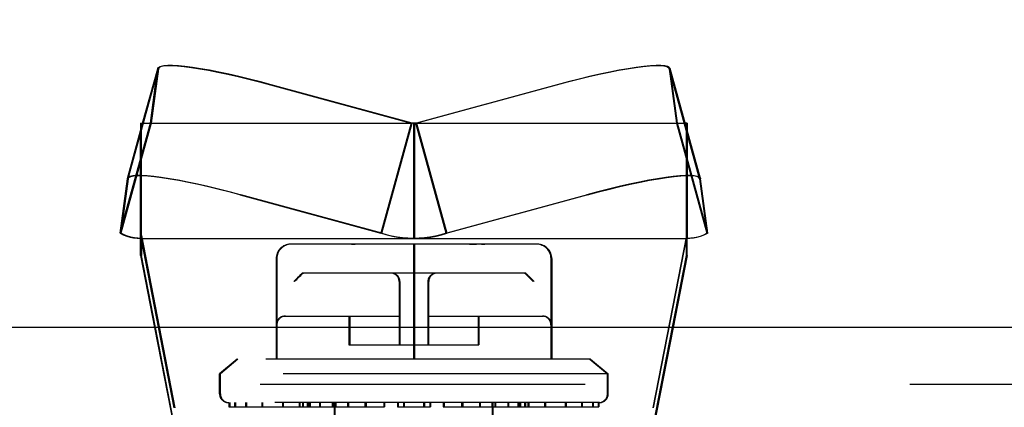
# Model space of a CAD drawing. Header units: inches. Extents: x 0 to 81, y 0 to 52.4.
# Tile 31 of 46: x 35.668 to 37.017, y 49.236 to 49.766. Entities that reach past the tile are written whole.
import ezdxf

# ---------------------------------------------------------------- set-up
doc = ezdxf.new("R2010")
doc.units = ezdxf.units.IN
doc.header["$LTSCALE"] = 4.452381
doc.header["$MEASUREMENT"] = 0
doc.linetypes.add('HIDDEN', pattern=[0.2, 0.1, -0.1])
doc.layers.get('0').update_dxf_attribs({"linetype": 'CONTINUOUS'})
doc.layers.add('DEFAULT_2', color=8, linetype='HIDDEN')
doc.layers.add('DIMENSIONS', color=7, linetype='CONTINUOUS')
doc.styles.get("Standard").update_dxf_attribs({"font": 'txt', "width": 0.8})
doc.dimstyles.new('DIMSTYLE_1', dxfattribs={"dimtxt": 0.404762, "dimasz": 0.47619, "dimexe": 0.09, "dimexo": 0.07, "dimgap": 0.0425, "dimtad": 0, "dimtih": 1, "dimtoh": 1, "dimdec": 3, "dimzin": 4, "dimdsep": 46, "dimtxsty": 'Standard', "dimblk": '_FILLED', "dimblk1": '_FILLED', "dimblk2": '_FILLED', "dimcen": 0.09, "dimadec": 0, "dimazin": 0, "dimtfac": 1, "dimtdec": 3, "dimtofl": 0, "dimtmove": 0, "dimatfit": 3, "dimldrblk": '_FILLED', "dimfxl": 0, "dimtolj": 1, "dimtzin": 4, "dimarcsym": 0})

# ---------------------------------------------------------------- blocks, each defined once
blk = doc.blocks.new('_FILLED')
at = {"color": 0, "linetype": 'ByBlock'}
blk.add_solid([(0, 0), (-1, 0.2), (-1, -0.2)], dxfattribs=at)
blk = doc.blocks.new('*D6')
at = {"layer": 'DIMENSIONS', "color": 2, "linetype": 'Continuous'}
for p, q in [((29.5621, 49.1158), (29.5621, 50.1284)), ((29.5621, 50.1284), (29.955, 50.1284)), ((29.5621, 48.2878), (29.5621, 47.3354))]:
    blk.add_line(p, q, dxfattribs=at)
at = {"layer": 'DIMENSIONS', "color": 2, "linetype": 'Continuous', "xscale": 0.4761904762, "yscale": 0.4761904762, "zscale": 0.4761904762}
for p, rotation in [((29.5621, 49.1158), 270), ((29.5621, 48.2878), 90)]:
    blk.add_blockref('_FILLED', p, dxfattribs=dict(at, rotation=rotation))
at = {"layer": 'DIMENSIONS', "color": 2, "linetype": 'Continuous', "insert": (30.1574, 50.3307), "char_height": 0.40476, "width": 1.295238, "attachment_point": 1, "line_spacing_factor": 0.9}
blk.add_mtext('.828', dxfattribs=at)

msp = doc.modelspace()

# ---------------------------------------------------------------- linework, layer by layer
at = {"color": 6, "linetype": 'Continuous'}
for p, q in [((35.8164, 49.5489), (35.858, 49.6995)), ((35.8362, 49.6245), (35.8568, 49.6991)), ((35.8558, 49.6915), (35.8569, 49.6991)), ((35.8569, 49.6991), (35.8569, 49.6995)), ((36.6005, 49.5489), (36.5589, 49.6995)), ((36.2054, 49.6245), (36.0125, 49.6773)), ((36.2104, 49.6245), (36.4033, 49.6773)), ((36.4044, 49.6773), (36.2115, 49.6245)), ((35.8153, 49.5489), (35.8333, 49.6141)), ((35.8333, 49.6245), (35.8373, 49.6245)), ((35.8333, 49.6245), (35.8333, 49.6101)), ((35.8344, 49.6141), (35.8344, 49.6245)), ((36.1638, 49.4739), (36.2054, 49.6245)), ((36.2115, 49.6245), (36.2054, 49.6245)), ((36.2085, 49.6245), (36.2085, 49.467)), ((36.2115, 49.6245), (36.2531, 49.4739)), ((36.5825, 49.6245), (36.5796, 49.6245)), ((36.5825, 49.6245), (36.5825, 49.6141)), ((35.8052, 49.4739), (35.8153, 49.5485)), ((35.8164, 49.5485), (35.8063, 49.4739)), ((35.8153, 49.5489), (35.8153, 49.5485)), ((35.8164, 49.5485), (35.8164, 49.5489)), ((36.6005, 49.5489), (36.6006, 49.5485)), ((36.6106, 49.4739), (36.6006, 49.5485)), ((36.1638, 49.4739), (35.9709, 49.5267)), ((36.446, 49.5267), (36.2531, 49.4739)), ((35.8052, 49.4739), (35.8073, 49.4817)), ((35.8333, 49.4436), (35.8333, 49.467)), ((35.8344, 49.4653), (35.8341, 49.4669)), ((35.8344, 49.467), (36.5825, 49.467)), ((35.8344, 49.467), (35.8344, 49.4436)), ((36.5825, 49.4436), (36.5825, 49.467)), ((35.8333, 49.4436), (35.8526, 49.3448)), ((35.8537, 49.3448), (35.8344, 49.4436)), ((36.5825, 49.4436), (36.5632, 49.3448))]:
    msp.add_line(p, q, dxfattribs=at)
at = {"color": 7, "linetype": 'Continuous'}
msp.add_line((37.3329, 49.3448), (35.0829, 49.3448), dxfattribs=at)
at = {"color": 6, "linetype": 'Continuous'}
for points in [[(35.8569, 49.6995), (35.8579, 49.7009), (35.8603, 49.7022), (35.8642, 49.7031), (35.8695, 49.7035), (35.8761, 49.7035), (35.8761, 49.7035)], [(36.0125, 49.6773), (35.9975, 49.6813), (35.9828, 49.685), (35.9682, 49.6885), (35.9541, 49.6917), (35.9405, 49.6946), (35.9276, 49.6971), (35.9155, 49.6992), (35.9043, 49.7009), (35.8941, 49.7022), (35.8851, 49.7031), (35.8772, 49.7035), (35.8706, 49.7035), (35.8653, 49.7031), (35.8614, 49.7022), (35.859, 49.7009), (35.858, 49.6995)], [(36.4033, 49.6773), (36.4183, 49.6813), (36.4331, 49.685), (36.4476, 49.6885), (36.4617, 49.6917), (36.4753, 49.6946), (36.4882, 49.6971), (36.5003, 49.6992), (36.5115, 49.7009), (36.5217, 49.7022), (36.5308, 49.7031), (36.5386, 49.7035), (36.5397, 49.7035)], [(36.5589, 49.6995), (36.5579, 49.7009), (36.5555, 49.7022), (36.5516, 49.7031), (36.5464, 49.7035), (36.5397, 49.7035), (36.5319, 49.7031), (36.5228, 49.7022), (36.5126, 49.7009), (36.5014, 49.6992), (36.4893, 49.6971), (36.4764, 49.6946), (36.4628, 49.6917), (36.4487, 49.6885), (36.4342, 49.685), (36.4194, 49.6813), (36.4044, 49.6773)], [(35.8164, 49.5489), (35.8174, 49.5503), (35.8198, 49.5516), (35.8237, 49.5525), (35.829, 49.5529), (35.8356, 49.5529), (35.8435, 49.5525), (35.8526, 49.5516), (35.8627, 49.5503), (35.8739, 49.5486), (35.886, 49.5465), (35.899, 49.544), (35.9125, 49.5411), (35.9266, 49.5379), (35.9412, 49.5344), (35.9559, 49.5307), (35.9709, 49.5267)], [(36.446, 49.5267), (36.461, 49.5307), (36.4758, 49.5344), (36.4903, 49.5379), (36.5044, 49.5411), (36.518, 49.544), (36.5309, 49.5465), (36.543, 49.5486), (36.5542, 49.5503), (36.5644, 49.5516), (36.5735, 49.5525), (36.5813, 49.5529), (36.5879, 49.5529), (36.5932, 49.5525), (36.5971, 49.5516), (36.5995, 49.5503), (36.6005, 49.5489)], [(35.8052, 49.4739), (35.8097, 49.4718), (35.8143, 49.47), (35.819, 49.4687), (35.8238, 49.4677), (35.8286, 49.4672), (35.8333, 49.467)], [(35.8344, 49.467), (35.8297, 49.4672), (35.8249, 49.4677), (35.8201, 49.4687), (35.8154, 49.47), (35.8108, 49.4718), (35.8063, 49.4739)], [(36.1638, 49.4739), (36.1711, 49.4718), (36.1785, 49.47), (36.1859, 49.4687), (36.1934, 49.4677), (36.2009, 49.4672), (36.2085, 49.467)], [(36.2085, 49.467), (36.216, 49.4672), (36.2235, 49.4677), (36.231, 49.4687), (36.2384, 49.47), (36.2458, 49.4718), (36.2531, 49.4739)], [(36.6106, 49.4739), (36.6061, 49.4718), (36.6015, 49.47), (36.5968, 49.4687), (36.592, 49.4677), (36.5873, 49.4672), (36.5825, 49.467)]]:
    msp.add_lwpolyline(points, dxfattribs=at)
at = {"layer": 'DEFAULT_2', "color": 8, "linetype": 'HIDDEN'}
for p, q in [((35.858, 49.6991), (35.8479, 49.6245)), ((35.8568, 49.6991), (35.8569, 49.6995)), ((35.858, 49.6995), (35.858, 49.6991)), ((36.5994, 49.5489), (36.5578, 49.6995)), ((36.5578, 49.6995), (36.5579, 49.6991)), ((36.5579, 49.6991), (36.5679, 49.6245)), ((36.559, 49.6991), (36.5589, 49.6995)), ((36.569, 49.6245), (36.559, 49.6991)), ((35.8468, 49.6245), (35.8558, 49.6915)), ((36.0114, 49.6773), (36.2043, 49.6245)), ((35.8479, 49.6245), (35.8063, 49.4739)), ((35.8073, 49.4817), (35.8468, 49.6245)), ((35.8333, 49.6141), (35.8362, 49.6245)), ((35.8344, 49.467), (35.8344, 49.6141)), ((35.8373, 49.6245), (36.2054, 49.6245)), ((36.2043, 49.6245), (36.1627, 49.4739)), ((36.2074, 49.6245), (36.2074, 49.467)), ((36.252, 49.4739), (36.2104, 49.6245)), ((36.2115, 49.6245), (36.5796, 49.6245)), ((36.5679, 49.6245), (36.6095, 49.4739)), ((36.6106, 49.4739), (36.569, 49.6245)), ((36.5814, 49.4436), (36.5814, 49.6245)), ((36.5825, 49.6141), (36.5825, 49.467)), ((35.8333, 49.467), (35.8333, 49.6101)), ((36.5994, 49.5485), (36.5994, 49.5489)), ((36.5994, 49.5485), (36.6095, 49.4739)), ((35.9698, 49.5267), (36.1627, 49.4739)), ((36.252, 49.4739), (36.4449, 49.5267)), ((35.8341, 49.4669), (35.8333, 49.471)), ((35.8344, 49.467), (35.8333, 49.467)), ((35.8344, 49.471), (35.8805, 49.2351)), ((35.8794, 49.2351), (35.8344, 49.4653)), ((36.2149, 49.4672), (36.2074, 49.467)), ((36.5814, 49.471), (36.5353, 49.2351)), ((36.5364, 49.2351), (36.5825, 49.471)), ((36.1144, 49.4589), (36.0387, 49.4589)), ((36.123, 49.4589), (36.1108, 49.4589)), ((36.1182, 49.4588), (36.1108, 49.4589)), ((36.1193, 49.4588), (36.1155, 49.4589)), ((36.1278, 49.4589), (36.1176, 49.4589)), ((36.1234, 49.4588), (36.1182, 49.4588)), ((36.1223, 49.4588), (36.1276, 49.4588)), ((36.1364, 49.4589), (36.123, 49.4589)), ((36.1362, 49.4589), (36.1265, 49.4588)), ((36.2842, 49.4589), (36.1351, 49.4589)), ((36.2074, 49.4581), (36.2074, 49.4545)), ((36.2074, 49.4581), (36.2074, 49.4545)), ((36.2074, 49.4545), (36.2074, 49.4507)), ((36.2074, 49.4545), (36.2074, 49.4507)), ((36.2074, 49.4507), (36.2074, 49.4462)), ((36.2085, 49.4581), (36.2085, 49.4545)), ((36.2085, 49.4581), (36.2085, 49.4545)), ((36.2085, 49.4545), (36.2085, 49.4507)), ((36.2085, 49.4545), (36.2085, 49.4462)), ((36.2085, 49.4507), (36.2085, 49.4462)), ((36.2892, 49.4589), (36.2796, 49.4589)), ((36.285, 49.4589), (36.2796, 49.4589)), ((36.2839, 49.4589), (36.2893, 49.4588)), ((36.2983, 49.4589), (36.288, 49.4589)), ((36.2882, 49.4588), (36.2935, 49.4588)), ((36.2976, 49.4588), (36.2924, 49.4588)), ((36.305, 49.4589), (36.2965, 49.4588)), ((36.304, 49.4589), (36.2971, 49.4589)), ((36.3004, 49.4589), (36.305, 49.4589)), ((36.3772, 49.4589), (36.304, 49.4589)), ((36.019, 49.4392), (36.019, 49.3014)), ((36.0201, 49.4392), (36.0201, 49.3014)), ((36.2074, 49.4414), (36.2074, 49.4392)), ((36.2074, 49.4392), (36.2074, 49.3014)), ((36.2085, 49.4462), (36.2085, 49.4414)), ((36.2085, 49.4414), (36.2085, 49.4392)), ((36.2085, 49.4392), (36.2085, 49.3014)), ((36.3957, 49.4392), (36.3957, 49.3014)), ((36.3968, 49.4392), (36.3968, 49.3014)), ((36.5353, 49.2078), (36.5814, 49.4436)), ((36.0509, 49.4154), (36.0483, 49.4128)), ((36.052, 49.4154), (36.0494, 49.4128)), ((36.0519, 49.4164), (36.0508, 49.4153)), ((36.0509, 49.4154), (36.0528, 49.4173)), ((36.053, 49.4164), (36.0519, 49.4153)), ((36.052, 49.4154), (36.0539, 49.4173)), ((36.0528, 49.4173), (36.0546, 49.4191)), ((36.0536, 49.4181), (36.0528, 49.4173)), ((36.0539, 49.4173), (36.0557, 49.4191)), ((36.0547, 49.4181), (36.0539, 49.4173)), ((36.3604, 49.4195), (36.0554, 49.4195)), ((36.3597, 49.4194), (36.3596, 49.4195)), ((36.3611, 49.4181), (36.3601, 49.4191)), ((36.3608, 49.4194), (36.3607, 49.4195)), ((36.3619, 49.4173), (36.3611, 49.4181)), ((36.3622, 49.4181), (36.3612, 49.4191)), ((36.3639, 49.4153), (36.3619, 49.4173)), ((36.363, 49.4173), (36.3622, 49.4181)), ((36.365, 49.4153), (36.363, 49.4173)), ((36.365, 49.4142), (36.3639, 49.4154)), ((36.3639, 49.4153), (36.3664, 49.4128)), ((36.3661, 49.4142), (36.365, 49.4154)), ((36.365, 49.4153), (36.3675, 49.4128)), ((36.3697, 49.4096), (36.3664, 49.4128)), ((36.3664, 49.4128), (36.3697, 49.4096)), ((36.3708, 49.4096), (36.3675, 49.4128)), ((36.3675, 49.4128), (36.3708, 49.4096)), ((36.3715, 49.4077), (36.3697, 49.4096)), ((36.3697, 49.4096), (36.3715, 49.4077)), ((36.3726, 49.4077), (36.3708, 49.4096)), ((36.3708, 49.4096), (36.3726, 49.4077)), ((36.1877, 49.4077), (36.1877, 49.3211)), ((36.1888, 49.4077), (36.1888, 49.3211)), ((36.227, 49.4077), (36.227, 49.3211)), ((36.2281, 49.4077), (36.2281, 49.3211)), ((36.0308, 49.3604), (36.1888, 49.3604)), ((36.1188, 49.3604), (36.1188, 49.3211)), ((36.1199, 49.3604), (36.1199, 49.3211)), ((36.227, 49.3604), (36.385, 49.3604)), ((36.2959, 49.3604), (36.2959, 49.3211)), ((36.297, 49.3604), (36.297, 49.3211)), ((35.8526, 49.3448), (35.8794, 49.2078)), ((35.8805, 49.2078), (35.8537, 49.3448)), ((36.5632, 49.3448), (36.5364, 49.2078)), ((36.1188, 49.3211), (36.297, 49.3211)), ((35.9657, 49.3014), (35.9416, 49.2817)), ((35.9668, 49.3014), (35.9427, 49.2817)), ((36.4501, 49.3014), (35.9657, 49.3014)), ((36.449, 49.3014), (36.4731, 49.2817)), ((36.4501, 49.3014), (36.4742, 49.2817)), ((36.4742, 49.2817), (35.9416, 49.2817)), ((35.9416, 49.2541), (35.9416, 49.2817)), ((35.9427, 49.2541), (35.9427, 49.2817)), ((36.4731, 49.2541), (36.4731, 49.2817)), ((36.4742, 49.2541), (36.4742, 49.2817)), ((37.3329, 49.2668), (35.0829, 49.2668)), ((36.4624, 49.2423), (35.9534, 49.2423)), ((35.9544, 49.2423), (35.9544, 49.2364)), ((35.9544, 49.2364), (36.1677, 49.2364)), ((35.9555, 49.2423), (35.9555, 49.2364)), ((35.9621, 49.2423), (35.9621, 49.2364)), ((35.9632, 49.2423), (35.9632, 49.2364)), ((35.9772, 49.2423), (35.9772, 49.2364)), ((35.9783, 49.2423), (35.9783, 49.2364)), ((35.9993, 49.2423), (35.9993, 49.2364)), ((36.0004, 49.2423), (36.0004, 49.2364)), ((36.0278, 49.2423), (36.0278, 49.2364)), ((36.0289, 49.2423), (36.0289, 49.2364)), ((36.0505, 49.2423), (36.0505, 49.2364)), ((36.0516, 49.2423), (36.0516, 49.2364)), ((36.0552, 49.2423), (36.0552, 49.2364)), ((36.0563, 49.2423), (36.0563, 49.2364)), ((36.0617, 49.2423), (36.0617, 49.2364)), ((36.0628, 49.2423), (36.0628, 49.2364)), ((36.0646, 49.2423), (36.0646, 49.2364)), ((36.0657, 49.2423), (36.0657, 49.2364)), ((36.0784, 49.2423), (36.0784, 49.2364)), ((36.0795, 49.2423), (36.0795, 49.2364)), ((36.096, 49.2423), (36.096, 49.2364)), ((36.0971, 49.2423), (36.0971, 49.2364)), ((36.0991, 48.8604), (36.0991, 49.2423)), ((36.1, 49.2423), (36.1, 49.2364)), ((36.1002, 48.8604), (36.1002, 49.2423)), ((36.1011, 49.2423), (36.1011, 49.2364)), ((36.117, 49.2423), (36.117, 49.2364)), ((36.1181, 49.2423), (36.1181, 49.2364)), ((36.1408, 49.2423), (36.1408, 49.2364)), ((36.1416, 49.2423), (36.1416, 49.2364)), ((36.1419, 49.2423), (36.1419, 49.2364)), ((36.1427, 49.2423), (36.1427, 49.2364)), ((36.1666, 49.2423), (36.1666, 49.2364)), ((36.1677, 49.2423), (36.1677, 49.2364)), ((36.1852, 49.2423), (36.1852, 49.2364)), ((36.1852, 49.2364), (36.2306, 49.2364)), ((36.1863, 49.2423), (36.1863, 49.2364)), ((36.1936, 49.2423), (36.1936, 49.2364)), ((36.1947, 49.2423), (36.1947, 49.2364)), ((36.2211, 49.2423), (36.2211, 49.2364)), ((36.2222, 49.2423), (36.2222, 49.2364)), ((36.2295, 49.2423), (36.2295, 49.2364)), ((36.2306, 49.2423), (36.2306, 49.2364)), ((36.2481, 49.2423), (36.2481, 49.2364)), ((36.2481, 49.2364), (36.4614, 49.2364)), ((36.2492, 49.2423), (36.2492, 49.2364)), ((36.2731, 49.2423), (36.2731, 49.2364)), ((36.2739, 49.2423), (36.2739, 49.2364)), ((36.2742, 49.2423), (36.2742, 49.2364)), ((36.275, 49.2423), (36.275, 49.2364)), ((36.2977, 49.2423), (36.2977, 49.2364)), ((36.2988, 49.2423), (36.2988, 49.2364)), ((36.3147, 49.2423), (36.3147, 49.2364)), ((36.3156, 48.8604), (36.3156, 49.2423)), ((36.3158, 49.2423), (36.3158, 49.2364)), ((36.3167, 48.8604), (36.3167, 49.2423)), ((36.3187, 49.2423), (36.3187, 49.2364)), ((36.3198, 49.2423), (36.3198, 49.2364)), ((36.3364, 49.2423), (36.3364, 49.2364)), ((36.3375, 49.2423), (36.3375, 49.2364)), ((36.3501, 49.2423), (36.3501, 49.2364)), ((36.3512, 49.2423), (36.3512, 49.2364)), ((36.353, 49.2423), (36.353, 49.2364)), ((36.3541, 49.2423), (36.3541, 49.2364)), ((36.3595, 49.2423), (36.3595, 49.2364)), ((36.3606, 49.2423), (36.3606, 49.2364)), ((36.3642, 49.2423), (36.3642, 49.2364)), ((36.3653, 49.2423), (36.3653, 49.2364)), ((36.3869, 49.2423), (36.3869, 49.2364)), ((36.388, 49.2423), (36.388, 49.2364)), ((36.4154, 49.2423), (36.4154, 49.2364)), ((36.4165, 49.2423), (36.4165, 49.2364)), ((36.4375, 49.2423), (36.4375, 49.2364)), ((36.4386, 49.2423), (36.4386, 49.2364)), ((36.4526, 49.2423), (36.4526, 49.2364)), ((36.4537, 49.2423), (36.4537, 49.2364)), ((36.4603, 49.2423), (36.4603, 49.2364)), ((36.4614, 49.2423), (36.4614, 49.2364))]:
    msp.add_line(p, q, dxfattribs=at)
for points in [[(35.8761, 49.7035), (35.884, 49.7031), (35.893, 49.7022), (35.9032, 49.7009), (35.9144, 49.6992), (35.9265, 49.6971), (35.9394, 49.6946), (35.953, 49.6917), (35.9671, 49.6885), (35.9817, 49.685), (35.9964, 49.6813), (36.0114, 49.6773)], [(36.5397, 49.7035), (36.5453, 49.7035), (36.5505, 49.7031), (36.5544, 49.7022), (36.5568, 49.7009), (36.5578, 49.6995)], [(35.8333, 49.5743), (35.8333, 49.5744), (35.8333, 49.5745), (35.8334, 49.5747), (35.8334, 49.575), (35.8334, 49.5754), (35.8335, 49.5759), (35.8336, 49.5765), (35.8337, 49.5771), (35.8339, 49.5779), (35.8341, 49.5786)], [(35.8344, 49.5743), (35.8344, 49.5744), (35.8345, 49.5745), (35.8345, 49.5747), (35.8345, 49.575), (35.8345, 49.5754), (35.8346, 49.5759), (35.8347, 49.5765), (35.8349, 49.5771), (35.835, 49.5779), (35.8352, 49.5786)], [(36.5806, 49.5786), (36.5808, 49.5779), (36.581, 49.5771), (36.5811, 49.5765), (36.5812, 49.5759), (36.5813, 49.5754), (36.5813, 49.575), (36.5814, 49.5747), (36.5814, 49.5745), (36.5814, 49.5744), (36.5814, 49.5743)], [(36.5817, 49.5786), (36.5819, 49.5779), (36.5821, 49.5771), (36.5822, 49.5765), (36.5823, 49.5759), (36.5824, 49.5754), (36.5824, 49.575), (36.5825, 49.5747), (36.5825, 49.5745), (36.5825, 49.5744), (36.5825, 49.5743)], [(35.8187, 49.5516), (35.8163, 49.5503), (35.8153, 49.5489)], [(35.8345, 49.5529), (35.8279, 49.5529), (35.8226, 49.5525), (35.8187, 49.5516)], [(35.9698, 49.5267), (35.9548, 49.5307), (35.9401, 49.5344), (35.9255, 49.5379), (35.9114, 49.5411), (35.8978, 49.544), (35.8849, 49.5465), (35.8728, 49.5486), (35.8616, 49.5503), (35.8514, 49.5516), (35.8424, 49.5525), (35.8345, 49.5529)], [(36.5868, 49.5529), (36.5802, 49.5529), (36.5723, 49.5525), (36.5633, 49.5516), (36.5531, 49.5503), (36.5419, 49.5486), (36.5298, 49.5465), (36.5169, 49.544), (36.5033, 49.5411), (36.4892, 49.5379), (36.4747, 49.5344), (36.4599, 49.5307), (36.4449, 49.5267)], [(36.5994, 49.5489), (36.5984, 49.5503), (36.596, 49.5516), (36.5921, 49.5525), (36.5868, 49.5529)], [(36.2074, 49.467), (36.1998, 49.4672), (36.1923, 49.4677), (36.1848, 49.4687), (36.1774, 49.47), (36.17, 49.4718), (36.1627, 49.4739)], [(36.252, 49.4739), (36.2447, 49.4718), (36.2373, 49.47), (36.2299, 49.4687), (36.2224, 49.4677), (36.2149, 49.4672)], [(36.5814, 49.467), (36.5862, 49.4672), (36.5909, 49.4677), (36.5957, 49.4687), (36.6004, 49.47), (36.605, 49.4718), (36.6095, 49.4739)], [(36.2074, 49.4589), (36.2073, 49.4587), (36.2074, 49.4581)], [(36.2074, 49.4507), (36.2073, 49.4462), (36.2074, 49.4414)], [(36.2074, 49.4589), (36.2074, 49.4587), (36.2074, 49.4581)], [(36.2085, 49.4589), (36.2085, 49.4587), (36.2085, 49.4581)], [(36.2085, 49.4589), (36.2085, 49.4587), (36.2085, 49.4581)], [(36.2074, 49.4462), (36.2073, 49.4414), (36.2074, 49.4392)], [(36.2085, 49.4462), (36.2085, 49.4414), (36.2085, 49.4392)], [(36.0497, 49.4142), (36.0451, 49.4096), (36.0432, 49.4077)], [(36.0432, 49.4077), (36.0451, 49.4096), (36.0468, 49.4113)], [(36.0508, 49.4142), (36.0462, 49.4096), (36.0443, 49.4077)], [(36.0443, 49.4077), (36.0462, 49.4096), (36.0479, 49.4113)], [(36.0551, 49.4195), (36.055, 49.4194), (36.0549, 49.4193), (36.0548, 49.4193), (36.0546, 49.4191)], [(36.0546, 49.4191), (36.0548, 49.4193), (36.0549, 49.4193)], [(36.055, 49.4194), (36.0551, 49.4195), (36.0553, 49.4195), (36.0554, 49.4195)], [(36.0562, 49.4195), (36.0561, 49.4194), (36.056, 49.4193), (36.0559, 49.4193), (36.0557, 49.4191)], [(36.0557, 49.4191), (36.0559, 49.4193), (36.056, 49.4193)], [(36.0561, 49.4194), (36.0562, 49.4195), (36.0564, 49.4195), (36.0565, 49.4195)], [(36.3593, 49.4195), (36.3594, 49.4195), (36.3596, 49.4195), (36.3597, 49.4194), (36.3598, 49.4193), (36.36, 49.4193), (36.3601, 49.4191)], [(36.3601, 49.4191), (36.36, 49.4193), (36.3598, 49.4193)], [(36.3604, 49.4195), (36.3606, 49.4195), (36.3607, 49.4195), (36.3608, 49.4194), (36.3609, 49.4193), (36.3611, 49.4193), (36.3612, 49.4191)], [(36.3612, 49.4191), (36.3611, 49.4193), (36.3609, 49.4193)]]:
    msp.add_lwpolyline(points, dxfattribs=at)
for centre, radius, start, end in [((36.0387, 49.4392), 0.0197, 90, 180), ((36.0398, 49.4392), 0.0197, 90, 180), ((36.3761, 49.4392), 0.0197, 0, 90), ((36.3772, 49.4392), 0.0197, 0, 90), ((36.1759, 49.4077), 0.0118, 0, 89.9999), ((36.177, 49.4077), 0.0118, 0, 89.9998), ((36.2389, 49.4077), 0.0118, 90.0002, 180), ((36.24, 49.4077), 0.0118, 90.0001, 180), ((36.0308, 49.3486), 0.0118, 90, 180), ((36.0319, 49.3486), 0.0118, 90, 180), ((36.3839, 49.3486), 0.0118, 0, 90), ((36.385, 49.3486), 0.0118, 0, 90), ((35.9534, 49.2541), 0.0118, 180, 270), ((35.9545, 49.2541), 0.0118, 180, 270), ((36.4613, 49.2541), 0.0118, 270, 360), ((36.4624, 49.2541), 0.0118, 270, 360)]:
    msp.add_arc(centre, radius, start, end, dxfattribs=at)

# ---------------------------------------------------------------- dimensions: what is measured, and where the dimension line sits
at = {"layer": 'DIMENSIONS', "color": 2, "linetype": 'Continuous'}
dim = msp.add_linear_dim(base=(29.5621, 49.1158), p1=(38.0144, 48.2878), p2=(37.9994, 49.1158), angle=90, dimstyle='DIMSTYLE_1', dxfattribs=at)
dim.commit()
dim.dimension.update_dxf_attribs({"geometry": '*D6', "text_midpoint": (30.805, 50.1284), "dimtype": 160})

doc.saveas('drawing.dxf')
